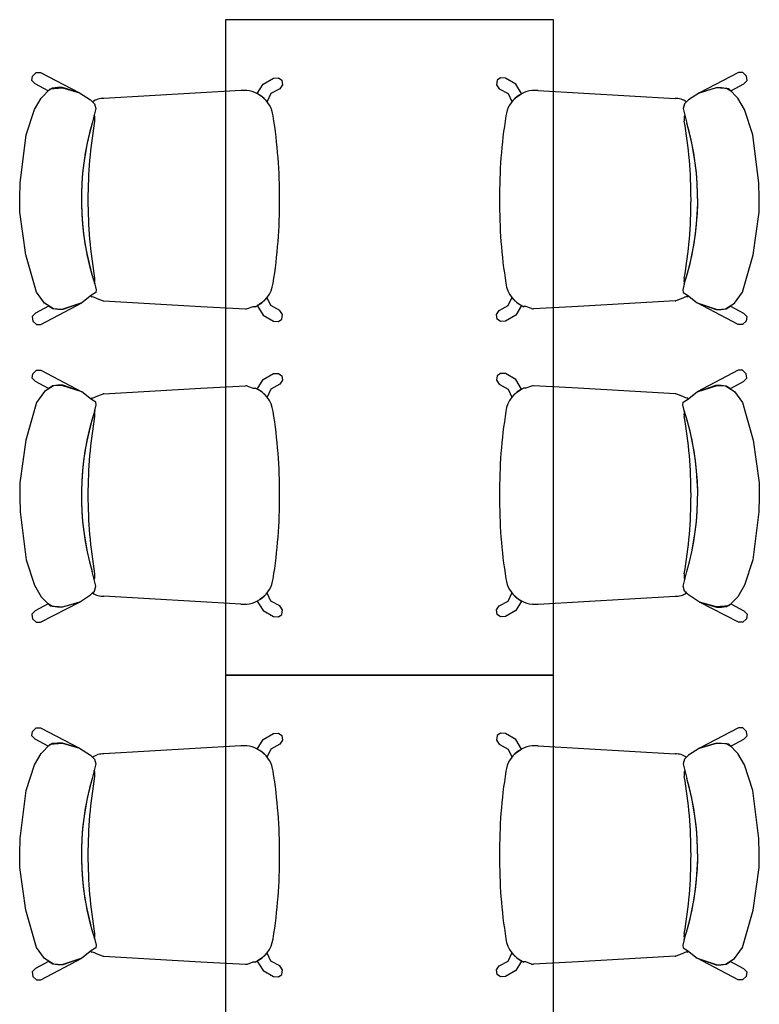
# Model space of a CAD drawing. Header units: metres. Extents: x -1 to 438, y -6 to 53.
# Tile 7 of 149: x 401.61 to 403.19, y 15.35 to 17.45. Entities that reach past the tile are written whole.
import ezdxf

# ---------------------------------------------------------------- set-up
doc = ezdxf.new("R2010")
doc.units = ezdxf.units.M
doc.linetypes.add('CONTINUA', pattern=[0])
doc.layers.add('PA MOBLES ACTUAL', color=7, linetype='CONTINUA', lineweight=25)

msp = doc.modelspace()

# ---------------------------------------------------------------- linework, layer by layer
at = {"layer": 'PA MOBLES ACTUAL', "color": 180, "transparency": 33554687}
for p, q in [((401.6392, 17.3292), (401.6475, 17.3365)), ((401.6475, 17.3365), (401.6565, 17.3365)), ((401.6565, 17.3365), (401.7399, 17.2936)), ((403.1473, 17.3365), (403.064, 17.2936)), ((403.1563, 17.3365), (403.1473, 17.3365)), ((403.1646, 17.3292), (403.1563, 17.3365)), ((401.6382, 17.3195), (401.6392, 17.3292)), ((401.6451, 17.3126), (401.6382, 17.3195)), ((401.6731, 17.2977), (401.6451, 17.3126)), ((402.1196, 17.2916), (402.132, 17.3118)), ((402.132, 17.3118), (402.1541, 17.3248)), ((402.1541, 17.3248), (402.1649, 17.3251)), ((402.1649, 17.3251), (402.1723, 17.3203)), ((402.1723, 17.3203), (402.1737, 17.3106)), ((402.6316, 17.3203), (402.6301, 17.3106)), ((402.6389, 17.3251), (402.6316, 17.3203)), ((402.6497, 17.3248), (402.6389, 17.3251)), ((402.6719, 17.3118), (402.6497, 17.3248)), ((402.6842, 17.2916), (402.6719, 17.3118)), ((403.1307, 17.2977), (403.1587, 17.3126)), ((403.1587, 17.3126), (403.1657, 17.3195)), ((403.1657, 17.3195), (403.1646, 17.3292)), ((401.6581, 17.2823), (401.6769, 17.302)), ((401.6824, 17.3032), (401.6731, 17.2977)), ((401.6769, 17.302), (401.7032, 17.3039)), ((401.6925, 17.3044), (401.6824, 17.3032)), ((401.7032, 17.3044), (401.6925, 17.3044)), ((401.7399, 17.2936), (401.7032, 17.3044)), ((401.7032, 17.3039), (401.7399, 17.2936)), ((401.7399, 17.2936), (401.7634, 17.2785)), ((402.0844, 17.2982), (401.7919, 17.2812)), ((402.1244, 17.2887), (402.1196, 17.2916)), ((402.1484, 17.2916), (402.1404, 17.2746)), ((402.168, 17.3021), (402.1484, 17.2916)), ((402.1737, 17.3106), (402.168, 17.3021)), ((402.6301, 17.3106), (402.6358, 17.3021)), ((402.6358, 17.3021), (402.6554, 17.2916)), ((402.6554, 17.2916), (402.6635, 17.2746)), ((402.6795, 17.2887), (402.6842, 17.2916)), ((402.7194, 17.2982), (403.012, 17.2812)), ((403.064, 17.2936), (403.0405, 17.2785)), ((403.064, 17.2936), (403.1006, 17.3044)), ((403.1006, 17.3039), (403.064, 17.2936)), ((403.1006, 17.3044), (403.1113, 17.3044)), ((403.1269, 17.302), (403.1006, 17.3039)), ((403.1113, 17.3044), (403.1214, 17.3032)), ((403.1214, 17.3032), (403.1307, 17.2977)), ((403.1457, 17.2823), (403.1269, 17.302)), ((401.644, 17.2578), (401.6581, 17.2823)), ((401.7634, 17.2785), (401.7718, 17.2701)), ((401.7677, 17.2741), (401.7718, 17.2701)), ((401.7718, 17.2701), (401.7746, 17.2597)), ((401.7718, 17.2701), (401.7746, 17.2597)), ((402.1307, 17.2843), (402.1244, 17.2887)), ((402.1404, 17.2746), (402.1307, 17.2843)), ((402.6635, 17.2746), (402.6731, 17.2843)), ((402.6731, 17.2843), (402.6795, 17.2887)), ((403.032, 17.2701), (403.0292, 17.2597)), ((403.032, 17.2701), (403.0292, 17.2597)), ((403.0405, 17.2785), (403.032, 17.2701)), ((403.0361, 17.2741), (403.032, 17.2701)), ((403.1598, 17.2578), (403.1457, 17.2823)), ((401.6262, 17.2033), (401.644, 17.2578)), ((401.7746, 17.2597), (401.7671, 17.2287)), ((401.7746, 17.2597), (401.7712, 17.2454)), ((403.0292, 17.2597), (403.0327, 17.2454)), ((403.0292, 17.2597), (403.0367, 17.2287)), ((403.1777, 17.2033), (403.1598, 17.2578)), ((401.7712, 17.2454), (401.7671, 17.2287)), ((403.0327, 17.2454), (403.0367, 17.2287)), ((401.613, 17.1007), (401.6262, 17.2033)), ((403.1908, 17.1007), (403.1777, 17.2033)), ((401.6121, 17.0688), (401.613, 17.1007)), ((403.1918, 17.0688), (403.1908, 17.1007)), ((401.6121, 17.0387), (401.6121, 17.0688)), ((403.1918, 17.0387), (403.1918, 17.0688)), ((401.6252, 16.9474), (401.6121, 17.0387)), ((403.1786, 16.9474), (403.1918, 17.0387)), ((401.6478, 16.8675), (401.6252, 16.9474)), ((403.1561, 16.8675), (403.1786, 16.9474)), ((401.7728, 16.8844), (401.7756, 16.8722)), ((401.7728, 16.8844), (401.7756, 16.8722)), ((401.7756, 16.8722), (401.7746, 16.8665)), ((401.7756, 16.8722), (401.7746, 16.8665)), ((403.0311, 16.8844), (403.0283, 16.8722)), ((403.0311, 16.8844), (403.0283, 16.8722)), ((403.0283, 16.8722), (403.0292, 16.8665)), ((403.0283, 16.8722), (403.0292, 16.8665)), ((401.6647, 16.844), (401.6478, 16.8675)), ((401.7652, 16.8609), (401.7446, 16.8449)), ((401.7652, 16.8609), (401.7636, 16.8596)), ((401.7746, 16.8665), (401.7652, 16.8609)), ((401.7746, 16.8665), (401.7652, 16.8609)), ((401.766, 16.8575), (401.7675, 16.8582)), ((401.7675, 16.8582), (401.779, 16.8532)), ((401.779, 16.8532), (401.7901, 16.8491)), ((401.7919, 16.8491), (401.9987, 16.8371)), ((402.1404, 16.8557), (402.1307, 16.8461)), ((402.1484, 16.8387), (402.1404, 16.8557)), ((402.6554, 16.8387), (402.6635, 16.8557)), ((402.6635, 16.8557), (402.6731, 16.8461)), ((403.012, 16.8491), (402.8051, 16.8371)), ((403.0248, 16.8532), (403.0137, 16.8491)), ((403.0364, 16.8582), (403.0248, 16.8532)), ((403.0292, 16.8665), (403.0386, 16.8609)), ((403.0292, 16.8665), (403.0386, 16.8609)), ((403.0378, 16.8575), (403.0364, 16.8582)), ((403.0386, 16.8609), (403.0403, 16.8596)), ((403.0386, 16.8609), (403.0593, 16.8449)), ((403.1391, 16.844), (403.1561, 16.8675)), ((401.6739, 16.8374), (401.6458, 16.8225)), ((401.6573, 16.7986), (401.7446, 16.8449)), ((401.6844, 16.8317), (401.6647, 16.844)), ((401.6832, 16.8319), (401.6739, 16.8374)), ((401.6932, 16.8307), (401.6832, 16.8319)), ((401.7023, 16.8308), (401.6844, 16.8317)), ((401.7039, 16.8307), (401.6932, 16.8307)), ((401.7446, 16.8449), (401.7023, 16.8308)), ((401.7446, 16.8449), (401.7039, 16.8307)), ((401.9987, 16.8371), (402.0945, 16.8319)), ((402.0988, 16.8323), (402.1105, 16.8367)), ((402.1105, 16.8367), (402.1148, 16.8366)), ((402.1244, 16.8416), (402.1196, 16.8387)), ((402.1196, 16.8387), (402.132, 16.8186)), ((402.1307, 16.8461), (402.1244, 16.8416)), ((402.168, 16.8282), (402.1484, 16.8387)), ((402.1737, 16.8197), (402.168, 16.8282)), ((402.6301, 16.8197), (402.6358, 16.8282)), ((402.6358, 16.8282), (402.6554, 16.8387)), ((402.6842, 16.8387), (402.6719, 16.8186)), ((402.6731, 16.8461), (402.6795, 16.8416)), ((402.6795, 16.8416), (402.6842, 16.8387)), ((402.6933, 16.8367), (402.6891, 16.8366)), ((402.705, 16.8323), (402.6933, 16.8367)), ((402.8051, 16.8371), (402.7093, 16.8319)), ((403.0593, 16.8449), (403.1016, 16.8308)), ((403.1466, 16.7986), (403.0593, 16.8449)), ((403.0593, 16.8449), (403.0999, 16.8307)), ((403.0999, 16.8307), (403.1106, 16.8307)), ((403.1016, 16.8308), (403.1194, 16.8317)), ((403.1106, 16.8307), (403.1207, 16.8319)), ((403.1194, 16.8317), (403.1391, 16.844)), ((403.1207, 16.8319), (403.13, 16.8374)), ((403.13, 16.8374), (403.158, 16.8225)), ((401.6458, 16.8225), (401.6389, 16.8156)), ((401.6389, 16.8156), (401.6399, 16.8059)), ((402.132, 16.8186), (402.1541, 16.8055)), ((402.1649, 16.8052), (402.1723, 16.81)), ((402.1723, 16.81), (402.1737, 16.8197)), ((402.6316, 16.81), (402.6301, 16.8197)), ((402.6389, 16.8052), (402.6316, 16.81)), ((402.6719, 16.8186), (402.6497, 16.8055)), ((403.158, 16.8225), (403.1649, 16.8156)), ((403.1649, 16.8156), (403.1639, 16.8059)), ((401.6399, 16.8059), (401.6483, 16.7986)), ((401.6483, 16.7986), (401.6573, 16.7986)), ((402.1541, 16.8055), (402.1649, 16.8052)), ((402.6497, 16.8055), (402.6389, 16.8052)), ((403.1556, 16.7986), (403.1466, 16.7986)), ((403.1639, 16.8059), (403.1556, 16.7986)), ((401.6389, 16.6836), (401.6399, 16.6933)), ((401.6458, 16.6767), (401.6389, 16.6836)), ((401.6399, 16.6933), (401.6483, 16.7006)), ((401.6483, 16.7006), (401.6573, 16.7006)), ((401.6573, 16.7006), (401.7446, 16.6543)), ((402.1196, 16.6605), (402.132, 16.6806)), ((402.132, 16.6806), (402.1541, 16.6937)), ((402.1541, 16.6937), (402.1649, 16.694)), ((402.1649, 16.694), (402.1723, 16.6891)), ((402.1723, 16.6891), (402.1737, 16.6795)), ((402.6316, 16.6891), (402.6301, 16.6795)), ((402.6389, 16.694), (402.6316, 16.6891)), ((402.6497, 16.6937), (402.6389, 16.694)), ((402.6719, 16.6806), (402.6497, 16.6937)), ((402.6842, 16.6605), (402.6719, 16.6806)), ((403.1466, 16.7006), (403.0593, 16.6543)), ((403.1556, 16.7006), (403.1466, 16.7006)), ((403.1639, 16.6933), (403.1556, 16.7006)), ((403.158, 16.6767), (403.1649, 16.6836)), ((403.1649, 16.6836), (403.1639, 16.6933)), ((401.6739, 16.6618), (401.6458, 16.6767)), ((401.6844, 16.6674), (401.6647, 16.6552)), ((401.6832, 16.6673), (401.6739, 16.6618)), ((401.6932, 16.6685), (401.6832, 16.6673)), ((401.7023, 16.6684), (401.6844, 16.6674)), ((401.7039, 16.6685), (401.6932, 16.6685)), ((401.7446, 16.6543), (401.7023, 16.6684)), ((401.7446, 16.6543), (401.7039, 16.6685)), ((401.7919, 16.6501), (401.9987, 16.6621)), ((401.9987, 16.6621), (402.0945, 16.6672)), ((402.0988, 16.6668), (402.1105, 16.6625)), ((402.1105, 16.6625), (402.1148, 16.6626)), ((402.1244, 16.6576), (402.1196, 16.6605)), ((402.1484, 16.6605), (402.1404, 16.6435)), ((402.168, 16.671), (402.1484, 16.6605)), ((402.1737, 16.6795), (402.168, 16.671)), ((402.6301, 16.6795), (402.6358, 16.671)), ((402.6358, 16.671), (402.6554, 16.6605)), ((402.6554, 16.6605), (402.6635, 16.6435)), ((402.6795, 16.6576), (402.6842, 16.6605)), ((402.6933, 16.6625), (402.6891, 16.6626)), ((402.705, 16.6668), (402.6933, 16.6625)), ((402.8051, 16.6621), (402.7093, 16.6672)), ((403.012, 16.6501), (402.8051, 16.6621)), ((403.0593, 16.6543), (403.0999, 16.6685)), ((403.0593, 16.6543), (403.1016, 16.6684)), ((403.0999, 16.6685), (403.1106, 16.6685)), ((403.1016, 16.6684), (403.1194, 16.6674)), ((403.1106, 16.6685), (403.1207, 16.6673)), ((403.1194, 16.6674), (403.1391, 16.6552)), ((403.1207, 16.6673), (403.13, 16.6618)), ((403.13, 16.6618), (403.158, 16.6767)), ((401.6647, 16.6552), (401.6478, 16.6317)), ((401.7652, 16.6383), (401.7446, 16.6543)), ((401.7652, 16.6383), (401.7636, 16.6396)), ((401.7746, 16.6326), (401.7652, 16.6383)), ((401.7746, 16.6326), (401.7652, 16.6383)), ((401.766, 16.6417), (401.7675, 16.641)), ((401.7675, 16.641), (401.779, 16.6459)), ((401.779, 16.6459), (401.7901, 16.6501)), ((402.1307, 16.6531), (402.1244, 16.6576)), ((402.1404, 16.6435), (402.1307, 16.6531)), ((402.6635, 16.6435), (402.6731, 16.6531)), ((402.6731, 16.6531), (402.6795, 16.6576)), ((403.0248, 16.6459), (403.0137, 16.6501)), ((403.0364, 16.641), (403.0248, 16.6459)), ((403.0292, 16.6326), (403.0386, 16.6383)), ((403.0292, 16.6326), (403.0386, 16.6383)), ((403.0378, 16.6417), (403.0364, 16.641)), ((403.0386, 16.6383), (403.0593, 16.6543)), ((403.0386, 16.6383), (403.0403, 16.6396)), ((403.1391, 16.6552), (403.1561, 16.6317)), ((401.6478, 16.6317), (401.6252, 16.5517)), ((401.7728, 16.6148), (401.7756, 16.627)), ((401.7728, 16.6148), (401.7756, 16.627)), ((401.7756, 16.627), (401.7746, 16.6326)), ((401.7756, 16.627), (401.7746, 16.6326)), ((403.0283, 16.627), (403.0292, 16.6326)), ((403.0283, 16.627), (403.0292, 16.6326)), ((403.0311, 16.6148), (403.0283, 16.627)), ((403.0311, 16.6148), (403.0283, 16.627)), ((403.1561, 16.6317), (403.1786, 16.5517)), ((401.6252, 16.5517), (401.6121, 16.4605)), ((403.1786, 16.5517), (403.1918, 16.4605)), ((401.6121, 16.4605), (401.6121, 16.4304)), ((403.1918, 16.4605), (403.1918, 16.4304)), ((401.6121, 16.4304), (401.613, 16.3984)), ((403.1918, 16.4304), (403.1908, 16.3984)), ((401.613, 16.3984), (401.6262, 16.2959)), ((403.1908, 16.3984), (403.1777, 16.2959)), ((401.6262, 16.2959), (401.644, 16.2414)), ((403.1777, 16.2959), (403.1598, 16.2414)), ((401.7712, 16.2538), (401.7671, 16.2705)), ((401.7746, 16.2395), (401.7671, 16.2705)), ((403.0292, 16.2395), (403.0367, 16.2705)), ((403.0327, 16.2538), (403.0367, 16.2705)), ((401.644, 16.2414), (401.6581, 16.2169)), ((401.7746, 16.2395), (401.7712, 16.2538)), ((401.7718, 16.2291), (401.7746, 16.2395)), ((401.7718, 16.2291), (401.7746, 16.2395)), ((403.0292, 16.2395), (403.0327, 16.2538)), ((403.032, 16.2291), (403.0292, 16.2395)), ((403.032, 16.2291), (403.0292, 16.2395)), ((403.1598, 16.2414), (403.1457, 16.2169)), ((401.7399, 16.2056), (401.7634, 16.2207)), ((401.7634, 16.2207), (401.7718, 16.2291)), ((401.7677, 16.225), (401.7718, 16.2291)), ((402.0844, 16.201), (401.7919, 16.218)), ((402.1404, 16.2245), (402.1307, 16.2149)), ((402.1484, 16.2076), (402.1404, 16.2245)), ((402.6554, 16.2076), (402.6635, 16.2245)), ((402.6635, 16.2245), (402.6731, 16.2149)), ((402.7194, 16.201), (403.012, 16.218)), ((403.0361, 16.225), (403.032, 16.2291)), ((403.0405, 16.2207), (403.032, 16.2291)), ((403.064, 16.2056), (403.0405, 16.2207)), ((401.6731, 16.2015), (401.6451, 16.1866)), ((401.6565, 16.1627), (401.7399, 16.2056)), ((401.6581, 16.2169), (401.6769, 16.1972)), ((401.6824, 16.196), (401.6731, 16.2015)), ((401.6769, 16.1972), (401.7032, 16.1953)), ((401.7032, 16.1953), (401.7399, 16.2056)), ((401.7399, 16.2056), (401.7032, 16.1948)), ((402.1244, 16.2104), (402.1196, 16.2075)), ((402.1196, 16.2075), (402.132, 16.1874)), ((402.1307, 16.2149), (402.1244, 16.2104)), ((402.168, 16.1971), (402.1484, 16.2076)), ((402.1737, 16.1886), (402.168, 16.1971)), ((402.6301, 16.1886), (402.6358, 16.1971)), ((402.6358, 16.1971), (402.6554, 16.2076)), ((402.6842, 16.2075), (402.6719, 16.1874)), ((402.6731, 16.2149), (402.6795, 16.2104)), ((402.6795, 16.2104), (402.6842, 16.2075)), ((403.1006, 16.1953), (403.064, 16.2056)), ((403.1473, 16.1627), (403.064, 16.2056)), ((403.064, 16.2056), (403.1006, 16.1948)), ((403.1269, 16.1972), (403.1006, 16.1953)), ((403.1214, 16.196), (403.1307, 16.2015)), ((403.1457, 16.2169), (403.1269, 16.1972)), ((403.1307, 16.2015), (403.1587, 16.1866)), ((401.6451, 16.1866), (401.6382, 16.1797)), ((401.6382, 16.1797), (401.6392, 16.17)), ((401.6925, 16.1948), (401.6824, 16.196)), ((401.7032, 16.1948), (401.6925, 16.1948)), ((402.132, 16.1874), (402.1541, 16.1744)), ((402.1649, 16.1741), (402.1723, 16.1789)), ((402.1723, 16.1789), (402.1737, 16.1886)), ((402.6316, 16.1789), (402.6301, 16.1886)), ((402.6389, 16.1741), (402.6316, 16.1789)), ((402.6719, 16.1874), (402.6497, 16.1744)), ((403.1006, 16.1948), (403.1113, 16.1948)), ((403.1113, 16.1948), (403.1214, 16.196)), ((403.1587, 16.1866), (403.1657, 16.1797)), ((403.1657, 16.1797), (403.1646, 16.17)), ((401.6392, 16.17), (401.6475, 16.1627)), ((401.6475, 16.1627), (401.6565, 16.1627)), ((402.1541, 16.1744), (402.1649, 16.1741)), ((402.6497, 16.1744), (402.6389, 16.1741)), ((403.1563, 16.1627), (403.1473, 16.1627)), ((403.1646, 16.17), (403.1563, 16.1627)), ((401.6382, 15.9195), (401.6392, 15.9292)), ((401.6392, 15.9292), (401.6475, 15.9365)), ((401.6475, 15.9365), (401.6565, 15.9365)), ((401.6565, 15.9365), (401.7399, 15.8936)), ((402.132, 15.9118), (402.1541, 15.9248)), ((402.1541, 15.9248), (402.1649, 15.9251)), ((402.1649, 15.9251), (402.1723, 15.9203)), ((402.6389, 15.9251), (402.6316, 15.9203)), ((402.6497, 15.9248), (402.6389, 15.9251)), ((402.6719, 15.9118), (402.6497, 15.9248)), ((403.1473, 15.9365), (403.064, 15.8936)), ((403.1563, 15.9365), (403.1473, 15.9365)), ((403.1646, 15.9292), (403.1563, 15.9365)), ((403.1657, 15.9195), (403.1646, 15.9292)), ((401.6451, 15.9126), (401.6382, 15.9195)), ((401.6731, 15.8977), (401.6451, 15.9126)), ((401.6581, 15.8823), (401.6769, 15.902)), ((401.6824, 15.9032), (401.6731, 15.8977)), ((401.6769, 15.902), (401.7032, 15.9039)), ((401.6925, 15.9044), (401.6824, 15.9032)), ((401.7032, 15.9044), (401.6925, 15.9044)), ((401.7399, 15.8936), (401.7032, 15.9044)), ((401.7032, 15.9039), (401.7399, 15.8936)), ((402.1196, 15.8916), (402.132, 15.9118)), ((402.168, 15.9021), (402.1484, 15.8916)), ((402.1737, 15.9106), (402.168, 15.9021)), ((402.1723, 15.9203), (402.1737, 15.9106)), ((402.6316, 15.9203), (402.6301, 15.9106)), ((402.6301, 15.9106), (402.6358, 15.9021)), ((402.6358, 15.9021), (402.6554, 15.8916)), ((402.6842, 15.8916), (402.6719, 15.9118)), ((403.064, 15.8936), (403.1006, 15.9044)), ((403.1006, 15.9039), (403.064, 15.8936)), ((403.1006, 15.9044), (403.1113, 15.9044)), ((403.1269, 15.902), (403.1006, 15.9039)), ((403.1113, 15.9044), (403.1214, 15.9032)), ((403.1214, 15.9032), (403.1307, 15.8977)), ((403.1457, 15.8823), (403.1269, 15.902)), ((403.1307, 15.8977), (403.1587, 15.9126)), ((403.1587, 15.9126), (403.1657, 15.9195)), ((401.644, 15.8578), (401.6581, 15.8823)), ((401.7399, 15.8936), (401.7634, 15.8785)), ((402.0844, 15.8982), (401.7919, 15.8812)), ((402.1244, 15.8887), (402.1196, 15.8916)), ((402.1307, 15.8843), (402.1244, 15.8887)), ((402.1404, 15.8746), (402.1307, 15.8843)), ((402.1484, 15.8916), (402.1404, 15.8746)), ((402.6554, 15.8916), (402.6635, 15.8746)), ((402.6635, 15.8746), (402.6731, 15.8843)), ((402.6731, 15.8843), (402.6795, 15.8887)), ((402.6795, 15.8887), (402.6842, 15.8916)), ((402.7194, 15.8982), (403.012, 15.8812)), ((403.064, 15.8936), (403.0405, 15.8785)), ((403.1598, 15.8578), (403.1457, 15.8823)), ((401.7634, 15.8785), (401.7718, 15.8701)), ((401.7746, 15.8597), (401.7671, 15.8287)), ((401.7677, 15.8741), (401.7718, 15.8701)), ((401.7746, 15.8597), (401.7712, 15.8454)), ((401.7718, 15.8701), (401.7746, 15.8597)), ((401.7718, 15.8701), (401.7746, 15.8597)), ((403.032, 15.8701), (403.0292, 15.8597)), ((403.032, 15.8701), (403.0292, 15.8597)), ((403.0292, 15.8597), (403.0327, 15.8454)), ((403.0292, 15.8597), (403.0367, 15.8287)), ((403.0405, 15.8785), (403.032, 15.8701)), ((403.0361, 15.8741), (403.032, 15.8701)), ((401.6262, 15.8033), (401.644, 15.8578)), ((401.7712, 15.8454), (401.7671, 15.8287)), ((403.0327, 15.8454), (403.0367, 15.8287)), ((403.1777, 15.8033), (403.1598, 15.8578)), ((401.613, 15.7007), (401.6262, 15.8033)), ((403.1908, 15.7007), (403.1777, 15.8033)), ((401.6121, 15.6688), (401.613, 15.7007)), ((403.1918, 15.6688), (403.1908, 15.7007)), ((401.6121, 15.6387), (401.6121, 15.6688)), ((403.1918, 15.6387), (403.1918, 15.6688)), ((401.6252, 15.5474), (401.6121, 15.6387)), ((403.1786, 15.5474), (403.1918, 15.6387)), ((401.6478, 15.4675), (401.6252, 15.5474)), ((403.1561, 15.4675), (403.1786, 15.5474)), ((401.7728, 15.4844), (401.7756, 15.4722)), ((401.7728, 15.4844), (401.7756, 15.4722)), ((403.0311, 15.4844), (403.0283, 15.4722)), ((403.0311, 15.4844), (403.0283, 15.4722)), ((401.6647, 15.444), (401.6478, 15.4675)), ((401.7652, 15.4609), (401.7446, 15.4449)), ((401.7652, 15.4609), (401.7636, 15.4596)), ((401.7746, 15.4665), (401.7652, 15.4609)), ((401.7746, 15.4665), (401.7652, 15.4609)), ((401.7756, 15.4722), (401.7746, 15.4665)), ((401.7756, 15.4722), (401.7746, 15.4665)), ((403.0283, 15.4722), (403.0292, 15.4665)), ((403.0283, 15.4722), (403.0292, 15.4665)), ((403.0292, 15.4665), (403.0386, 15.4609)), ((403.0292, 15.4665), (403.0386, 15.4609)), ((403.0386, 15.4609), (403.0403, 15.4596)), ((403.0386, 15.4609), (403.0593, 15.4449)), ((403.1391, 15.444), (403.1561, 15.4675)), ((401.6573, 15.3986), (401.7446, 15.4449)), ((401.6844, 15.4317), (401.6647, 15.444)), ((401.7446, 15.4449), (401.7023, 15.4308)), ((401.7446, 15.4449), (401.7039, 15.4307)), ((401.766, 15.4575), (401.7675, 15.4582)), ((401.7675, 15.4582), (401.779, 15.4532)), ((401.779, 15.4532), (401.7901, 15.4491)), ((401.7919, 15.4491), (401.9987, 15.4371)), ((402.1244, 15.4416), (402.1196, 15.4387)), ((402.1307, 15.4461), (402.1244, 15.4416)), ((402.1404, 15.4557), (402.1307, 15.4461)), ((402.1484, 15.4387), (402.1404, 15.4557)), ((402.6554, 15.4387), (402.6635, 15.4557)), ((402.6635, 15.4557), (402.6731, 15.4461)), ((402.6731, 15.4461), (402.6795, 15.4416)), ((402.6795, 15.4416), (402.6842, 15.4387)), ((403.012, 15.4491), (402.8051, 15.4371)), ((403.0248, 15.4532), (403.0137, 15.4491)), ((403.0364, 15.4582), (403.0248, 15.4532)), ((403.0378, 15.4575), (403.0364, 15.4582)), ((403.0593, 15.4449), (403.1016, 15.4308)), ((403.1466, 15.3986), (403.0593, 15.4449)), ((403.0593, 15.4449), (403.0999, 15.4307)), ((403.1194, 15.4317), (403.1391, 15.444)), ((401.6458, 15.4225), (401.6389, 15.4156)), ((401.6739, 15.4374), (401.6458, 15.4225)), ((401.6832, 15.4319), (401.6739, 15.4374)), ((401.6932, 15.4307), (401.6832, 15.4319)), ((401.7023, 15.4308), (401.6844, 15.4317)), ((401.7039, 15.4307), (401.6932, 15.4307)), ((401.9987, 15.4371), (402.0945, 15.4319)), ((402.0988, 15.4323), (402.1105, 15.4367)), ((402.1105, 15.4367), (402.1148, 15.4366)), ((402.1196, 15.4387), (402.132, 15.4186)), ((402.132, 15.4186), (402.1541, 15.4055)), ((402.168, 15.4282), (402.1484, 15.4387)), ((402.1737, 15.4197), (402.168, 15.4282)), ((402.1723, 15.41), (402.1737, 15.4197)), ((402.6301, 15.4197), (402.6358, 15.4282)), ((402.6316, 15.41), (402.6301, 15.4197)), ((402.6358, 15.4282), (402.6554, 15.4387)), ((402.6719, 15.4186), (402.6497, 15.4055)), ((402.6842, 15.4387), (402.6719, 15.4186)), ((402.6933, 15.4367), (402.6891, 15.4366)), ((402.705, 15.4323), (402.6933, 15.4367)), ((402.8051, 15.4371), (402.7093, 15.4319)), ((403.0999, 15.4307), (403.1106, 15.4307)), ((403.1016, 15.4308), (403.1194, 15.4317)), ((403.1106, 15.4307), (403.1207, 15.4319)), ((403.1207, 15.4319), (403.13, 15.4374)), ((403.13, 15.4374), (403.158, 15.4225)), ((403.158, 15.4225), (403.1649, 15.4156)), ((401.6389, 15.4156), (401.6399, 15.4059)), ((401.6399, 15.4059), (401.6483, 15.3986)), ((401.6483, 15.3986), (401.6573, 15.3986)), ((402.1541, 15.4055), (402.1649, 15.4052)), ((402.1649, 15.4052), (402.1723, 15.41)), ((402.6389, 15.4052), (402.6316, 15.41)), ((402.6497, 15.4055), (402.6389, 15.4052)), ((403.1556, 15.3986), (403.1466, 15.3986)), ((403.1639, 15.4059), (403.1556, 15.3986)), ((403.1649, 15.4156), (403.1639, 15.4059))]:
    msp.add_line(p, q, dxfattribs=at)
at = {"layer": 'PA MOBLES ACTUAL', "transparency": 33554687}
for points in [[(402.0519, 16.0496), (402.7519, 16.0496), (402.7519, 17.4496), (402.0519, 17.4496), (402.0519, 16.0496)], [(402.0519, 14.6496), (402.7519, 14.6496), (402.7519, 16.0496), (402.0519, 16.0496), (402.0519, 14.6496)]]:
    msp.add_lwpolyline(points, close=True, dxfattribs=at)
at = {"layer": 'PA MOBLES ACTUAL', "color": 180, "transparency": 33554687}
for centre, radius, start, end in [((402.0908, 17.2354), 0.0631, 7.7471, 95.8066), ((402.713, 17.2354), 0.0631, 84.1934, 172.2529), ((401.7901, 17.2424), 0.0388, 87.4403, 125.231), ((403.0137, 17.2424), 0.0388, 54.769, 92.5597), ((402.3215, 17.0656), 0.5778, 163.6055, 198.0151), ((402.3215, 17.0656), 0.5778, 163.6055, 198.2712), ((402.744, 17.0658), 0.9861, 170.2326, 180.0393), ((402.744, 17.0658), 0.9861, 170.2326, 180.0393), ((401.7557, 17.2378), 0.0172, 344.0881, 25.9942), ((401.7557, 17.2378), 0.0172, 344.0881, 25.9942), ((401.1192, 17.0759), 1.0477, 359.4108, 9.2262), ((403.6847, 17.0759), 1.0477, 170.7738, 180.5892), ((403.0481, 17.2378), 0.0172, 154.0058, 195.9119), ((403.0481, 17.2378), 0.0172, 154.0058, 195.9119), ((402.4824, 17.0656), 0.5778, 341.7288, 16.3945), ((402.0598, 17.0658), 0.9861, 359.9607, 9.7674), ((402.0598, 17.0658), 0.9861, 359.9607, 9.7674), ((402.4824, 17.0656), 0.5778, 341.9849, 16.3945), ((402.744, 17.0645), 0.9861, 179.9607, 189.7674), ((402.744, 17.0645), 0.9861, 179.9607, 189.7674), ((401.1192, 17.0544), 1.0477, 350.7738, 0.5892), ((403.6847, 17.0544), 1.0477, 179.4108, 189.2262), ((402.0598, 17.0645), 0.9861, 350.2326, 0.0393), ((402.0598, 17.0645), 0.9861, 350.2326, 0.0393), ((401.7557, 16.8925), 0.0172, 340.9011, 15.9119), ((401.7557, 16.8925), 0.0172, 340.9011, 15.9119), ((403.0481, 16.8925), 0.0172, 164.0881, 199.0989), ((403.0481, 16.8925), 0.0172, 164.0881, 199.0989), ((402.3215, 17.0656), 0.5778, 198.0151, 198.2712), ((402.0908, 16.8949), 0.0631, 292.3456, 352.2529), ((402.713, 16.8949), 0.0631, 187.7471, 247.6544), ((402.4824, 17.0656), 0.5778, 341.7288, 341.9849), ((401.7901, 16.8879), 0.0388, 226.7948, 231.5698), ((401.7901, 16.8879), 0.0388, 269.9976, 272.5597), ((403.0137, 16.8879), 0.0388, 267.4403, 270.0024), ((403.0137, 16.8879), 0.0388, 308.4302, 313.2052), ((402.0908, 16.8949), 0.0631, 273.368, 277.308), ((402.713, 16.8949), 0.0631, 262.692, 266.632), ((402.0908, 16.6043), 0.0631, 82.692, 86.632), ((402.0908, 16.6043), 0.0631, 7.7471, 67.6544), ((402.713, 16.6043), 0.0631, 112.3456, 172.2529), ((402.713, 16.6043), 0.0631, 93.368, 97.308), ((401.7901, 16.6113), 0.0388, 128.4302, 133.2052), ((401.7901, 16.6113), 0.0388, 87.4403, 90.0024), ((403.0137, 16.6113), 0.0388, 89.9976, 92.5597), ((403.0137, 16.6113), 0.0388, 46.7948, 51.5698), ((402.3215, 16.4336), 0.5778, 161.7288, 196.3945), ((402.3215, 16.4336), 0.5778, 161.9849, 196.3945), ((402.744, 16.4347), 0.9861, 170.2326, 180.0393), ((402.744, 16.4347), 0.9861, 170.2326, 180.0393), ((402.3215, 16.4336), 0.5778, 161.7288, 161.9849), ((401.7557, 16.6067), 0.0172, 344.0881, 19.0989), ((401.7557, 16.6067), 0.0172, 344.0881, 19.0989), ((401.1192, 16.4448), 1.0477, 359.4108, 9.2262), ((403.6847, 16.4448), 1.0477, 170.7738, 180.5892), ((403.0481, 16.6067), 0.0172, 160.9011, 195.9119), ((403.0481, 16.6067), 0.0172, 160.9011, 195.9119), ((402.4824, 16.4336), 0.5778, 18.0151, 18.2712), ((402.4824, 16.4336), 0.5778, 343.6055, 18.2712), ((402.0598, 16.4347), 0.9861, 359.9607, 9.7674), ((402.0598, 16.4347), 0.9861, 359.9607, 9.7674), ((402.4824, 16.4336), 0.5778, 343.6055, 18.0151), ((402.744, 16.4333), 0.9861, 179.9607, 189.7674), ((402.744, 16.4333), 0.9861, 179.9607, 189.7674), ((401.1192, 16.4232), 1.0477, 350.7738, 0.5892), ((403.6847, 16.4232), 1.0477, 179.4108, 189.2262), ((402.0598, 16.4333), 0.9861, 350.2326, 0.0393), ((402.0598, 16.4333), 0.9861, 350.2326, 0.0393), ((401.7557, 16.2614), 0.0172, 334.0058, 15.9119), ((401.7557, 16.2614), 0.0172, 334.0058, 15.9119), ((403.0481, 16.2614), 0.0172, 164.0881, 205.9942), ((403.0481, 16.2614), 0.0172, 164.0881, 205.9942), ((402.0908, 16.2638), 0.0631, 264.1934, 352.2529), ((402.713, 16.2638), 0.0631, 187.7471, 275.8066), ((401.7901, 16.2568), 0.0388, 234.769, 272.5597), ((403.0137, 16.2568), 0.0388, 267.4403, 305.231), ((401.7901, 15.8424), 0.0388, 87.4403, 125.231), ((402.0908, 15.8354), 0.0631, 7.7471, 95.8066), ((402.713, 15.8354), 0.0631, 84.1934, 172.2529), ((403.0137, 15.8424), 0.0388, 54.769, 92.5597), ((401.7557, 15.8378), 0.0172, 344.0881, 25.9942), ((401.7557, 15.8378), 0.0172, 344.0881, 25.9942), ((401.1192, 15.6759), 1.0477, 359.4108, 9.2262), ((403.6847, 15.6759), 1.0477, 170.7738, 180.5892), ((403.0481, 15.8378), 0.0172, 154.0058, 195.9119), ((403.0481, 15.8378), 0.0172, 154.0058, 195.9119), ((402.3215, 15.6656), 0.5778, 163.6055, 198.0151), ((402.3215, 15.6656), 0.5778, 163.6055, 198.2712), ((402.744, 15.6658), 0.9861, 170.2326, 180.0393), ((402.744, 15.6658), 0.9861, 170.2326, 180.0393), ((402.4824, 15.6656), 0.5778, 341.7288, 16.3945), ((402.0598, 15.6658), 0.9861, 359.9607, 9.7674), ((402.0598, 15.6658), 0.9861, 359.9607, 9.7674), ((402.4824, 15.6656), 0.5778, 341.9849, 16.3945), ((402.744, 15.6645), 0.9861, 179.9607, 189.7674), ((402.744, 15.6645), 0.9861, 179.9607, 189.7674), ((401.1192, 15.6544), 1.0477, 350.7738, 0.5892), ((403.6847, 15.6544), 1.0477, 179.4108, 189.2262), ((402.0598, 15.6645), 0.9861, 350.2326, 0.0393), ((402.0598, 15.6645), 0.9861, 350.2326, 0.0393), ((401.7557, 15.4925), 0.0172, 340.9011, 15.9119), ((401.7557, 15.4925), 0.0172, 340.9011, 15.9119), ((402.3215, 15.6656), 0.5778, 198.0151, 198.2712), ((402.0908, 15.4949), 0.0631, 292.3456, 352.2529), ((402.713, 15.4949), 0.0631, 187.7471, 247.6544), ((403.0481, 15.4925), 0.0172, 164.0881, 199.0989), ((403.0481, 15.4925), 0.0172, 164.0881, 199.0989), ((402.4824, 15.6656), 0.5778, 341.7288, 341.9849), ((401.7901, 15.4879), 0.0388, 226.7948, 231.5698), ((401.7901, 15.4879), 0.0388, 269.9976, 272.5597), ((403.0137, 15.4879), 0.0388, 267.4403, 270.0024), ((403.0137, 15.4879), 0.0388, 308.4302, 313.2052), ((402.0908, 15.4949), 0.0631, 273.368, 277.308), ((402.713, 15.4949), 0.0631, 262.692, 266.632)]:
    msp.add_arc(centre, radius, start, end, dxfattribs=at)

doc.saveas('drawing.dxf')
